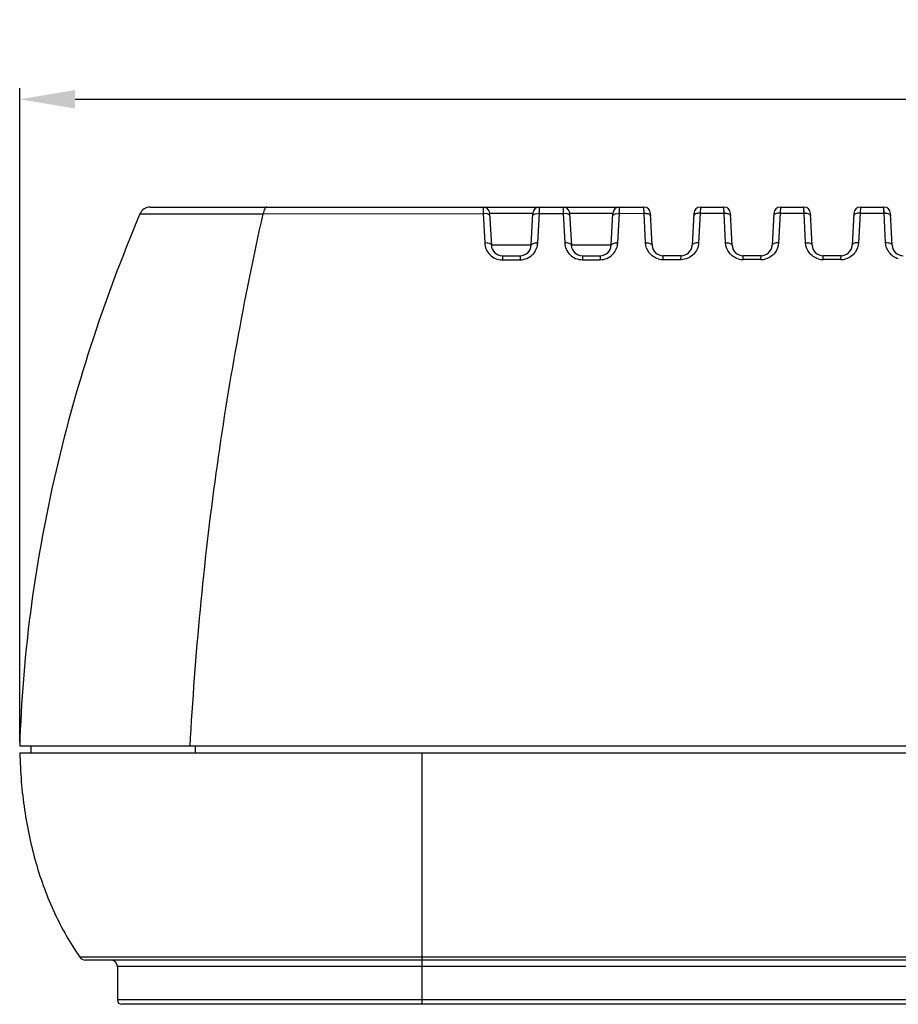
# Model space of a CAD drawing. Header units: millimetres. Extents: x 2163 to 2692, y -1564 to -1190.
# Tile 13 of 47: x 2302 to 2341, y -1281 to -1237. Entities that reach past the tile are written whole.
import ezdxf

# ---------------------------------------------------------------- set-up
doc = ezdxf.new("R2010")
doc.units = ezdxf.units.MM
doc.styles.add('HANA', font='arial.ttf')
doc.dimstyles.new('HANA$0', dxfattribs={"dimtxt": 2.5, "dimasz": 2.5, "dimexe": 0.5, "dimexo": 0.2, "dimgap": 0.5, "dimtad": 1, "dimzin": 1, "dimdsep": 46, "dimtxsty": 'HANA', "dimcen": 0, "dimclrd": 3, "dimclre": 3, "dimclrt": 4, "dimadec": 0, "dimazin": 0, "dimtfac": 1, "dimtmove": 0, "dimatfit": 3, "dimfxl": 1, "dimtzin": 0, "dimarcsym": 0})

# ---------------------------------------------------------------- blocks, each defined once
blk = doc.blocks.new('*D50')
at = {"lineweight": -2}
for p, q in [((2301.612, -1289.683), (2301.612, -1260.166)), ((2405.583, -1269.594), (2405.583, -1260.166)), ((2304.112, -1260.666), (2403.083, -1260.666))]:
    blk.add_line(p, q, dxfattribs=at)
for points in [[(2304.112, -1260.249), (2304.112, -1261.082), (2301.612, -1260.666)], [(2403.083, -1261.082), (2403.083, -1260.249), (2405.583, -1260.666)]]:
    blk.add_solid(points)
at = {"layer": 'Defpoints', "color": 0}
for p in [(2405.583, -1260.666), (2405.583, -1269.794), (2301.612, -1289.883)]:
    blk.add_point(p, dxfattribs=at)
at = {"insert": (2353.598, -1258.888), "char_height": 2.5, "attachment_point": 5, "style": 'HANA'}
blk.add_mtext('103.97%%p0.30', dxfattribs=at)

msp = doc.modelspace()

# ---------------------------------------------------------------- linework, layer by layer
at = {"color": 7, "linetype": 'Continuous'}
for p, q in [((2307.044, -1245.783), (2312.611, -1245.78)), ((2307.05, -1245.783), (2307.071, -1245.783)), ((2307.504, -1245.477), (2329.806, -1245.477)), ((2309.341, -1245.782), (2311.007, -1245.781)), ((2312.611, -1245.78), (2322.546, -1245.768)), ((2322.54, -1245.477), (2322.546, -1245.768)), ((2322.541, -1245.528), (2322.541, -1245.571)), ((2322.541, -1245.571), (2322.542, -1245.588)), ((2322.546, -1245.768), (2322.614, -1247.096)), ((2322.736, -1245.788), (2322.597, -1245.768)), ((2322.839, -1245.761), (2322.915, -1247.2)), ((2324.791, -1245.761), (2322.839, -1245.761)), ((2324.715, -1247.2), (2324.791, -1245.761)), ((2324.894, -1245.786), (2325.033, -1245.765)), ((2325.014, -1247.095), (2325.084, -1245.765)), ((2325.084, -1245.765), (2325.09, -1245.477)), ((2325.084, -1245.765), (2326.158, -1245.763)), ((2325.089, -1245.553), (2325.089, -1245.541)), ((2326.153, -1245.477), (2326.158, -1245.764)), ((2326.153, -1245.493), (2326.158, -1245.764)), ((2326.158, -1245.764), (2326.227, -1247.094)), ((2326.349, -1245.785), (2326.21, -1245.763)), ((2326.452, -1245.761), (2326.528, -1247.2)), ((2328.404, -1245.761), (2326.452, -1245.761)), ((2328.328, -1247.2), (2328.404, -1245.761)), ((2328.507, -1245.782), (2328.646, -1245.76)), ((2328.627, -1247.093), (2328.697, -1245.761)), ((2328.697, -1245.761), (2328.703, -1245.477)), ((2328.697, -1245.761), (2329.811, -1245.759)), ((2328.697, -1245.761), (2329.811, -1245.759)), ((2328.701, -1245.584), (2328.701, -1245.569)), ((2329.811, -1245.759), (2329.806, -1245.477)), ((2329.809, -1245.66), (2329.809, -1245.645)), ((2329.879, -1247.092), (2329.811, -1245.759)), ((2330.181, -1247.2), (2330.105, -1245.761)), ((2332.057, -1245.761), (2331.981, -1247.2)), ((2332.35, -1245.756), (2332.279, -1247.09)), ((2332.356, -1245.477), (2332.35, -1245.756)), ((2332.356, -1245.491), (2332.35, -1245.756)), ((2332.35, -1245.756), (2333.424, -1245.754)), ((2332.35, -1245.756), (2333.424, -1245.755)), ((2332.356, -1245.477), (2333.418, -1245.477)), ((2333.424, -1245.755), (2333.418, -1245.477)), ((2333.422, -1245.657), (2333.422, -1245.642)), ((2333.492, -1247.089), (2333.424, -1245.755)), ((2333.793, -1247.2), (2333.718, -1245.761)), ((2335.67, -1245.761), (2335.594, -1247.2)), ((2335.963, -1245.751), (2335.892, -1247.088)), ((2335.969, -1245.477), (2335.963, -1245.751)), ((2335.969, -1245.49), (2335.963, -1245.751)), ((2335.963, -1245.752), (2337.037, -1245.749)), ((2335.969, -1245.477), (2337.031, -1245.477)), ((2337.031, -1245.482), (2337.031, -1245.477)), ((2337.037, -1245.75), (2337.031, -1245.477)), ((2337.032, -1245.503), (2337.031, -1245.482)), ((2337.033, -1245.536), (2337.032, -1245.503)), ((2337.105, -1247.087), (2337.037, -1245.75)), ((2337.406, -1247.2), (2337.331, -1245.761)), ((2339.283, -1245.761), (2339.207, -1247.2)), ((2339.576, -1245.747), (2339.505, -1247.085)), ((2339.582, -1245.477), (2339.576, -1245.747)), ((2339.582, -1245.489), (2339.576, -1245.747)), ((2339.576, -1245.747), (2340.65, -1245.745)), ((2339.576, -1245.747), (2340.65, -1245.745)), ((2339.582, -1245.477), (2340.644, -1245.477)), ((2340.65, -1245.745), (2340.644, -1245.477)), ((2340.644, -1245.482), (2340.644, -1245.477)), ((2340.645, -1245.502), (2340.644, -1245.482)), ((2340.645, -1245.535), (2340.645, -1245.502)), ((2340.718, -1247.084), (2340.65, -1245.745)), ((2341.019, -1247.2), (2340.944, -1245.761)), ((2330.105, -1245.852), (2330.111, -1245.874)), ((2332.057, -1245.851), (2332.051, -1245.873)), ((2333.718, -1245.85), (2333.724, -1245.872)), ((2335.67, -1245.848), (2335.664, -1245.871)), ((2337.331, -1245.847), (2337.337, -1245.87)), ((2339.283, -1245.846), (2339.277, -1245.869)), ((2340.944, -1245.845), (2340.95, -1245.869)), ((2324.715, -1247.2), (2322.915, -1247.2)), ((2328.328, -1247.2), (2326.528, -1247.2)), ((2323.414, -1247.674), (2323.412, -1247.858)), ((2323.412, -1247.858), (2324.214, -1247.857)), ((2323.414, -1247.674), (2324.216, -1247.674)), ((2324.216, -1247.674), (2324.214, -1247.857)), ((2327.027, -1247.674), (2327.025, -1247.856)), ((2327.025, -1247.856), (2327.827, -1247.855)), ((2327.027, -1247.674), (2327.829, -1247.674)), ((2327.829, -1247.674), (2327.827, -1247.855)), ((2330.678, -1247.853), (2330.68, -1247.674)), ((2331.48, -1247.853), (2330.678, -1247.853)), ((2331.482, -1247.674), (2330.68, -1247.674)), ((2331.48, -1247.853), (2331.482, -1247.674)), ((2334.291, -1247.851), (2334.293, -1247.674)), ((2335.093, -1247.851), (2334.291, -1247.851)), ((2335.095, -1247.674), (2334.293, -1247.674)), ((2335.093, -1247.851), (2335.095, -1247.674)), ((2337.904, -1247.849), (2337.906, -1247.674)), ((2338.706, -1247.848), (2337.904, -1247.849)), ((2338.708, -1247.674), (2337.906, -1247.674)), ((2338.706, -1247.848), (2338.708, -1247.674)), ((2302.026, -1269.827), (2301.612, -1269.827)), ((2301.617, -1270.127), (2302.112, -1270.127)), ((2303.695, -1269.827), (2302.026, -1269.827)), ((2302.112, -1269.827), (2302.112, -1270.127)), ((2302.112, -1270.127), (2319.782, -1270.127)), ((2363.623, -1269.827), (2303.695, -1269.827)), ((2309.542, -1269.827), (2309.542, -1270.127)), ((2319.782, -1270.127), (2425.145, -1270.127)), ((2319.783, -1275.205), (2319.784, -1270.127)), ((2319.783, -1281.477), (2319.783, -1275.205)), ((2317.106, -1279.349), (2304.332, -1279.349)), ((2422.668, -1279.477), (2304.578, -1279.477)), ((2319.602, -1279.349), (2317.106, -1279.349)), ((2319.783, -1279.349), (2319.602, -1279.349)), ((2407.463, -1279.349), (2319.783, -1279.349)), ((2306.023, -1279.777), (2306.023, -1281.277)), ((2421.223, -1279.777), (2306.023, -1279.777)), ((2421.223, -1281.277), (2306.023, -1281.277)), ((2421.023, -1281.477), (2306.223, -1281.477))]:
    msp.add_line(p, q, dxfattribs=at)
for points in [[(2307.204, -1245.783), (2307.268, -1245.783), (2307.342, -1245.783), (2307.423, -1245.783), (2307.51, -1245.783), (2307.602, -1245.783), (2307.697, -1245.783), (2307.797, -1245.783)], [(2308.338, -1245.782), (2308.455, -1245.782), (2309.341, -1245.782)], [(2311.007, -1245.781), (2311.108, -1245.781), (2311.207, -1245.781), (2311.303, -1245.78), (2311.398, -1245.78), (2311.49, -1245.78), (2311.58, -1245.78)], [(2311.58, -1245.78), (2312.322, -1245.78), (2312.414, -1245.78), (2312.51, -1245.78)], [(2322.54, -1245.477), (2322.54, -1245.477), (2322.54, -1245.479)], [(2325.089, -1245.53), (2325.09, -1245.478), (2325.09, -1245.477)], [(2326.153, -1245.477), (2326.153, -1245.477), (2326.153, -1245.479), (2326.153, -1245.493)], [(2328.702, -1245.529), (2328.703, -1245.478), (2328.703, -1245.477)], [(2329.806, -1245.526), (2329.806, -1245.481), (2329.806, -1245.478), (2329.806, -1245.477)], [(2329.807, -1245.561), (2329.807, -1245.537), (2329.806, -1245.526)], [(2332.356, -1245.477), (2332.356, -1245.477), (2332.356, -1245.48)], [(2333.419, -1245.525), (2333.419, -1245.481), (2333.418, -1245.478), (2333.418, -1245.477)], [(2333.42, -1245.559), (2333.42, -1245.535), (2333.419, -1245.525)], [(2335.969, -1245.477), (2335.969, -1245.477), (2335.969, -1245.48)], [(2337.035, -1245.676), (2337.033, -1245.549), (2337.033, -1245.536)], [(2339.582, -1245.477), (2339.582, -1245.478), (2339.582, -1245.481)], [(2340.648, -1245.672), (2340.646, -1245.548), (2340.645, -1245.535)]]:
    msp.add_lwpolyline(points, dxfattribs=at)
for centre, radius, start, end in [((2307.504, -1245.977), 0.5, 90, 157.1784), ((2322.54, -1245.777), 0.3, 3, 90), ((2322.576, -1246.464), 0.697, 88.2626, 92.4854), ((2325.09, -1245.777), 0.3, 90, 177), ((2325.055, -1246.451), 0.687, 87.5639, 91.8397), ((2326.153, -1245.777), 0.3, 3, 90), ((2326.188, -1246.446), 0.683, 88.1647, 92.4698), ((2328.703, -1245.777), 0.3, 90, 177), ((2328.669, -1246.433), 0.673, 87.5893, 91.9513), ((2329.806, -1245.777), 0.3, 3, 90), ((2329.84, -1246.428), 0.669, 88.0538, 92.4482), ((2332.356, -1245.777), 0.3, 90, 177), ((2332.323, -1246.415), 0.659, 87.6137, 92.0679), ((2333.418, -1245.777), 0.3, 3, 90), ((2333.452, -1246.409), 0.655, 87.9372, 92.4236), ((2335.969, -1245.777), 0.3, 90, 177), ((2335.937, -1246.396), 0.645, 87.6399, 92.1874), ((2337.031, -1245.777), 0.3, 3, 90), ((2337.064, -1246.391), 0.642, 87.8183, 92.3986), ((2339.582, -1245.777), 0.3, 90, 177), ((2339.551, -1246.378), 0.632, 87.6666, 92.3079), ((2340.644, -1245.777), 0.3, 3, 90), ((2340.676, -1246.373), 0.629, 87.6989, 92.3725), ((2323.414, -1247.174), 0.5, 183, 270), ((2324.216, -1247.174), 0.5, 270, 357), ((2327.027, -1247.174), 0.5, 183, 270), ((2327.829, -1247.174), 0.5, 270, 357), ((2330.68, -1247.174), 0.5, 183, 270), ((2331.482, -1247.174), 0.5, 270, 357), ((2334.293, -1247.174), 0.5, 183, 270), ((2335.095, -1247.174), 0.5, 270, 357), ((2337.906, -1247.174), 0.5, 183, 270), ((2338.708, -1247.174), 0.5, 270, 357), ((2341.519, -1247.174), 0.5, 183, 270), ((2330.678, -1247.053), 0.801, 253.6183, 269.9812), ((2334.291, -1247.051), 0.8, 253.7496, 269.9828), ((2335.092, -1247.051), 0.8, 270.08, 286.2918), ((2337.904, -1247.049), 0.8, 253.8581, 269.9833), ((2338.705, -1247.049), 0.8, 270.079, 286.2382), ((2304.578, -1279.177), 0.3, 214.9259, 270), ((2305.723, -1279.777), 0.3, 0, 89.9996), ((2306.223, -1281.277), 0.2, 180, 270)]:
    msp.add_arc(centre, radius, start, end, dxfattribs=at)
for points, knots in [([(2307.044, -1245.783), (2306.218, -1247.745), (2304.746, -1251.681), (2303.081, -1257.705), (2302, -1263.751), (2301.674, -1267.809), (2301.612, -1269.827)], [0, 0, 0, 0, 0.257622, 0.508074, 0.755571, 1, 1, 1, 1]), ([(2309.311, -1269.827), (2309.538, -1265.705), (2310.294, -1257.632), (2311.744, -1249.654), (2312.611, -1245.78)], [0, 0, 0, 0, 0.509764, 1, 1, 1, 1]), ([(2312.778, -1245.477), (2312.735, -1245.477), (2312.674, -1245.553), (2312.634, -1245.661), (2312.617, -1245.738), (2312.611, -1245.78)], [0, 0, 0, 0, 0.360078, 0.64943, 1, 1, 1, 1]), ([(2322.845, -1245.878), (2322.845, -1245.869), (2322.836, -1245.842), (2322.796, -1245.81), (2322.758, -1245.795), (2322.736, -1245.788)], [0, 0, 0, 0, 0.185534, 0.533321, 1, 1, 1, 1]), ([(2324.785, -1245.877), (2324.785, -1245.867), (2324.795, -1245.841), (2324.834, -1245.808), (2324.872, -1245.793), (2324.894, -1245.786)], [0, 0, 0, 0, 0.186813, 0.534985, 1, 1, 1, 1]), ([(2326.458, -1245.876), (2326.458, -1245.867), (2326.448, -1245.84), (2326.409, -1245.807), (2326.371, -1245.792), (2326.349, -1245.785)], [0, 0, 0, 0, 0.187299, 0.535634, 1, 1, 1, 1]), ([(2328.398, -1245.875), (2328.398, -1245.865), (2328.416, -1245.817), (2328.469, -1245.794), (2328.507, -1245.782)], [0, 0, 0, 0, 0.191084, 1, 1, 1, 1]), ([(2329.862, -1245.759), (2329.916, -1245.761), (2330.003, -1245.772), (2330.09, -1245.82), (2330.105, -1245.852)], [0, 0, 0, 0, 0.602032, 1, 1, 1, 1]), ([(2332.299, -1245.756), (2332.245, -1245.758), (2332.158, -1245.769), (2332.071, -1245.818), (2332.057, -1245.851)], [0, 0, 0, 0, 0.600724, 1, 1, 1, 1]), ([(2333.475, -1245.754), (2333.529, -1245.756), (2333.616, -1245.768), (2333.703, -1245.817), (2333.718, -1245.85)], [0, 0, 0, 0, 0.600147, 1, 1, 1, 1]), ([(2335.912, -1245.751), (2335.858, -1245.753), (2335.771, -1245.765), (2335.684, -1245.815), (2335.67, -1245.848)], [0, 0, 0, 0, 0.598802, 1, 1, 1, 1]), ([(2337.088, -1245.75), (2337.142, -1245.752), (2337.23, -1245.764), (2337.316, -1245.815), (2337.331, -1245.847)], [0, 0, 0, 0, 0.598219, 1, 1, 1, 1]), ([(2339.525, -1245.747), (2339.472, -1245.749), (2339.383, -1245.761), (2339.297, -1245.813), (2339.283, -1245.846)], [0, 0, 0, 0, 0.596868, 1, 1, 1, 1]), ([(2340.701, -1245.745), (2340.755, -1245.747), (2340.843, -1245.759), (2340.929, -1245.812), (2340.944, -1245.845)], [0, 0, 0, 0, 0.596294, 1, 1, 1, 1]), ([(2322.915, -1247.2), (2322.913, -1247.16), (2322.827, -1247.115), (2322.724, -1247.097), (2322.652, -1247.095), (2322.614, -1247.096)], [0, 0, 0, 0, 0.360818, 0.658985, 1, 1, 1, 1]), ([(2322.614, -1247.096), (2322.619, -1247.193), (2322.665, -1247.389), (2322.838, -1247.641), (2323.098, -1247.816), (2323.308, -1247.858), (2323.412, -1247.858)], [0, 0, 0, 0, 0.240843, 0.486903, 0.740479, 1, 1, 1, 1]), ([(2324.214, -1247.857), (2324.319, -1247.857), (2324.529, -1247.815), (2324.789, -1247.64), (2324.962, -1247.388), (2325.009, -1247.192), (2325.014, -1247.095)], [0, 0, 0, 0, 0.259625, 0.513475, 0.75956, 1, 1, 1, 1]), ([(2324.715, -1247.2), (2324.718, -1247.16), (2324.802, -1247.115), (2324.904, -1247.096), (2324.976, -1247.093), (2325.014, -1247.095)], [0, 0, 0, 0, 0.361998, 0.659483, 1, 1, 1, 1]), ([(2326.528, -1247.2), (2326.525, -1247.16), (2326.44, -1247.114), (2326.337, -1247.095), (2326.264, -1247.092), (2326.227, -1247.094)], [0, 0, 0, 0, 0.362756, 0.660206, 1, 1, 1, 1]), ([(2326.227, -1247.094), (2326.232, -1247.191), (2326.278, -1247.387), (2326.45, -1247.639), (2326.711, -1247.814), (2326.92, -1247.856), (2327.025, -1247.856)], [0, 0, 0, 0, 0.240486, 0.48637, 0.740072, 1, 1, 1, 1]), ([(2327.827, -1247.855), (2327.932, -1247.855), (2328.142, -1247.813), (2328.402, -1247.637), (2328.575, -1247.385), (2328.621, -1247.189), (2328.627, -1247.093)], [0, 0, 0, 0, 0.260041, 0.514051, 0.759966, 1, 1, 1, 1]), ([(2328.328, -1247.2), (2328.331, -1247.16), (2328.414, -1247.113), (2328.517, -1247.094), (2328.589, -1247.091), (2328.627, -1247.093)], [0, 0, 0, 0, 0.364037, 0.660745, 1, 1, 1, 1]), ([(2329.879, -1247.092), (2329.917, -1247.09), (2329.99, -1247.093), (2330.094, -1247.112), (2330.178, -1247.159), (2330.181, -1247.2)], [0, 0, 0, 0, 0.338477, 0.635144, 1, 1, 1, 1]), ([(2330.452, -1247.821), (2330.293, -1247.774), (2330.004, -1247.576), (2329.888, -1247.25), (2329.879, -1247.092)], [0, 0, 0, 0, 0.511793, 1, 1, 1, 1]), ([(2332.279, -1247.09), (2332.274, -1247.187), (2332.228, -1247.382), (2332.056, -1247.634), (2331.795, -1247.81), (2331.585, -1247.853), (2331.48, -1247.853)], [0, 0, 0, 0, 0.239707, 0.485472, 0.739641, 1, 1, 1, 1]), ([(2332.279, -1247.09), (2332.242, -1247.089), (2332.17, -1247.092), (2332.066, -1247.111), (2331.983, -1247.16), (2331.981, -1247.2)], [0, 0, 0, 0, 0.337908, 0.633798, 1, 1, 1, 1]), ([(2333.492, -1247.089), (2333.53, -1247.088), (2333.603, -1247.091), (2333.707, -1247.11), (2333.791, -1247.159), (2333.793, -1247.2)], [0, 0, 0, 0, 0.337126, 0.632984, 1, 1, 1, 1]), ([(2334.067, -1247.819), (2333.907, -1247.772), (2333.617, -1247.575), (2333.501, -1247.247), (2333.492, -1247.089)], [0, 0, 0, 0, 0.512302, 1, 1, 1, 1]), ([(2335.892, -1247.088), (2335.884, -1247.246), (2335.767, -1247.573), (2335.476, -1247.772), (2335.316, -1247.818)], [0, 0, 0, 0, 0.487363, 1, 1, 1, 1]), ([(2335.892, -1247.088), (2335.855, -1247.086), (2335.783, -1247.09), (2335.679, -1247.11), (2335.596, -1247.159), (2335.594, -1247.2)], [0, 0, 0, 0, 0.336533, 0.631599, 1, 1, 1, 1]), ([(2337.105, -1247.087), (2337.143, -1247.085), (2337.216, -1247.088), (2337.321, -1247.109), (2337.404, -1247.159), (2337.406, -1247.2)], [0, 0, 0, 0, 0.335754, 0.630793, 1, 1, 1, 1]), ([(2337.681, -1247.817), (2337.521, -1247.771), (2337.23, -1247.573), (2337.113, -1247.245), (2337.105, -1247.087)], [0, 0, 0, 0, 0.512836, 1, 1, 1, 1]), ([(2339.505, -1247.085), (2339.497, -1247.243), (2339.38, -1247.571), (2339.089, -1247.77), (2338.928, -1247.816)], [0, 0, 0, 0, 0.486803, 1, 1, 1, 1]), ([(2339.505, -1247.085), (2339.468, -1247.084), (2339.396, -1247.087), (2339.291, -1247.108), (2339.209, -1247.159), (2339.207, -1247.2)], [0, 0, 0, 0, 0.335156, 0.629404, 1, 1, 1, 1]), ([(2340.718, -1247.084), (2340.756, -1247.083), (2340.829, -1247.086), (2340.934, -1247.107), (2341.017, -1247.158), (2341.019, -1247.2)], [0, 0, 0, 0, 0.334398, 0.628624, 1, 1, 1, 1]), ([(2341.296, -1247.816), (2341.135, -1247.769), (2340.844, -1247.571), (2340.726, -1247.243), (2340.718, -1247.084)], [0, 0, 0, 0, 0.513387, 1, 1, 1, 1]), ([(2301.617, -1270.127), (2301.637, -1270.986), (2301.772, -1272.671), (2302.287, -1275.103), (2303.116, -1277.352), (2303.892, -1278.719), (2304.332, -1279.349)], [0, 0, 0, 0, 0.264621, 0.518846, 0.763324, 1, 1, 1, 1])]:
    msp.add_open_spline(points, degree=3, knots=knots, dxfattribs=at)

# ---------------------------------------------------------------- dimensions: what is measured, and where the dimension line sits
dim = msp.add_linear_dim(base=(2405.583, -1240.609), p1=(2301.612, -1269.827), p2=(2405.583, -1249.737), dimstyle='HANA$0', override={"dimcen": 1.5, "dimclrd": 256, "dimclre": 256, "dimclrt": 256, "dimadec": 1, "dimtol": 1, "dimtp": 0.3, "dimtm": 0.3, "dimtfillclr": 3})
dim.commit()
dim.dimension.update_dxf_attribs({"geometry": '*D50', "text_midpoint": (2353.598, -1238.832), "insert": (0, 20.056)})

doc.saveas('drawing.dxf')
